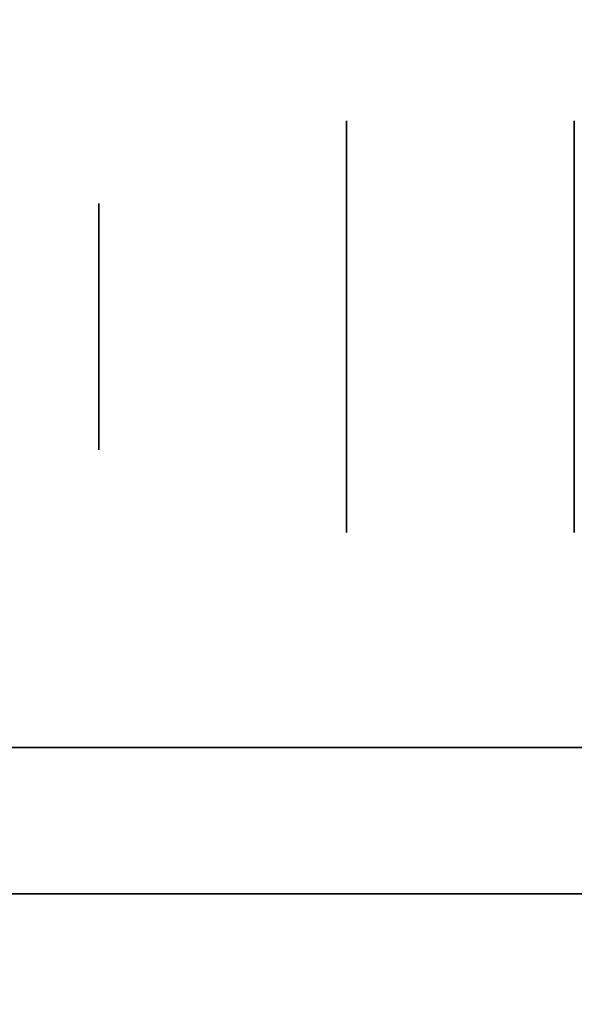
# Model space of a CAD drawing. Extents: x 413.3 to 457.5, y 5047.8 to 5050.
# Tile 248 of 256: x 427.3231 to 427.3591, y 5049.8178 to 5049.8818. Entities that reach past the tile are written whole.
import ezdxf

# ---------------------------------------------------------------- set-up
doc = ezdxf.new("R2010")
doc.units = 0
doc.header["$LTSCALE"] = 150
doc.header["$MEASUREMENT"] = 0
doc.layers.add('3DFACE_BOLT', color=7, linetype='CONTINUOUS')
doc.layers.add('3DFACE_SHAPE', color=7, linetype='CONTINUOUS')

msp = doc.modelspace()

# ---------------------------------------------------------------- linework, layer by layer
at = {"layer": '3DFACE_BOLT', "color": 1}
for points, invisible_edges in [([(427.359139, 5049.875234, -0.135), (427.359139, 5049.868547, -0.146583), (427.344339, 5049.875234, -0.135)], 14), ([(427.344339, 5049.875234, -0.135), (427.359139, 5049.868547, -0.146583), (427.344339, 5049.868547, -0.146583)], 3), ([(427.359139, 5049.868547, -0.123417), (427.359139, 5049.875234, -0.135), (427.344339, 5049.868547, -0.123417)], 14), ([(427.344339, 5049.868547, -0.123417), (427.359139, 5049.875234, -0.135), (427.344339, 5049.875234, -0.135)], 3), ([(427.344339, 5049.875234, -0.135), (427.344339, 5049.868547, -0.146583), (427.344339, 5049.868547, -0.123417)], 2), ([(427.359139, 5049.875234, -0.065), (427.359139, 5049.868547, -0.076583), (427.344339, 5049.875234, -0.065)], 14), ([(427.344339, 5049.875234, -0.065), (427.359139, 5049.868547, -0.076583), (427.344339, 5049.868547, -0.076583)], 3), ([(427.359139, 5049.868547, -0.053417), (427.359139, 5049.875234, -0.065), (427.344339, 5049.868547, -0.053417)], 14), ([(427.344339, 5049.868547, -0.053417), (427.359139, 5049.875234, -0.065), (427.344339, 5049.875234, -0.065)], 3), ([(427.344339, 5049.875234, -0.065), (427.344339, 5049.868547, -0.076583), (427.344339, 5049.868547, -0.053417)], 2), ([(427.378239, 5049.869859, -0.135), (427.378239, 5049.869468, -0.137472), (427.328239, 5049.869859, -0.135)], 14), ([(427.328239, 5049.869859, -0.135), (427.378239, 5049.869468, -0.137472), (427.328239, 5049.869468, -0.137472)], 3), ([(427.378239, 5049.869468, -0.132528), (427.378239, 5049.869859, -0.135), (427.328239, 5049.869468, -0.132528)], 14), ([(427.328239, 5049.869468, -0.132528), (427.378239, 5049.869859, -0.135), (427.328239, 5049.869859, -0.135)], 3), ([(427.328239, 5049.869859, -0.135), (427.328239, 5049.869468, -0.137472), (427.328239, 5049.869468, -0.132528)], 2), ([(427.378239, 5049.869859, -0.065), (427.378239, 5049.869468, -0.067472), (427.328239, 5049.869859, -0.065)], 14), ([(427.328239, 5049.869859, -0.065), (427.378239, 5049.869468, -0.067472), (427.328239, 5049.869468, -0.067472)], 3), ([(427.378239, 5049.869468, -0.062528), (427.378239, 5049.869859, -0.065), (427.328239, 5049.869468, -0.062528)], 14), ([(427.328239, 5049.869468, -0.062528), (427.378239, 5049.869859, -0.065), (427.328239, 5049.869859, -0.065)], 3), ([(427.328239, 5049.869859, -0.065), (427.328239, 5049.869468, -0.067472), (427.328239, 5049.869468, -0.062528)], 2), ([(427.378239, 5049.869468, -0.137472), (427.378239, 5049.868332, -0.139702), (427.328239, 5049.869468, -0.137472)], 14), ([(427.328239, 5049.869468, -0.137472), (427.378239, 5049.868332, -0.139702), (427.328239, 5049.868332, -0.139702)], 3), ([(427.378239, 5049.868332, -0.130298), (427.378239, 5049.869468, -0.132528), (427.328239, 5049.868332, -0.130298)], 14), ([(427.328239, 5049.868332, -0.130298), (427.378239, 5049.869468, -0.132528), (427.328239, 5049.869468, -0.132528)], 3), ([(427.328239, 5049.869468, -0.137472), (427.328239, 5049.868332, -0.139702), (427.328239, 5049.869468, -0.132528)], 14), ([(427.328239, 5049.869468, -0.132528), (427.328239, 5049.868332, -0.139702), (427.328239, 5049.868332, -0.130298)], 3), ([(427.378239, 5049.869468, -0.067472), (427.378239, 5049.868332, -0.069702), (427.328239, 5049.869468, -0.067472)], 14), ([(427.328239, 5049.869468, -0.067472), (427.378239, 5049.868332, -0.069702), (427.328239, 5049.868332, -0.069702)], 3), ([(427.378239, 5049.868332, -0.060298), (427.378239, 5049.869468, -0.062528), (427.328239, 5049.868332, -0.060298)], 14), ([(427.328239, 5049.868332, -0.060298), (427.378239, 5049.869468, -0.062528), (427.328239, 5049.869468, -0.062528)], 3), ([(427.328239, 5049.869468, -0.067472), (427.328239, 5049.868332, -0.069702), (427.328239, 5049.869468, -0.062528)], 14), ([(427.328239, 5049.869468, -0.062528), (427.328239, 5049.868332, -0.069702), (427.328239, 5049.868332, -0.060298)], 3), ([(427.378239, 5049.868332, -0.139702), (427.378239, 5049.866562, -0.141472), (427.328239, 5049.868332, -0.139702)], 14), ([(427.328239, 5049.868332, -0.139702), (427.378239, 5049.866562, -0.141472), (427.328239, 5049.866562, -0.141472)], 3), ([(427.378239, 5049.866562, -0.128528), (427.378239, 5049.868332, -0.130298), (427.328239, 5049.866562, -0.128528)], 14), ([(427.328239, 5049.866562, -0.128528), (427.378239, 5049.868332, -0.130298), (427.328239, 5049.868332, -0.130298)], 3), ([(427.328239, 5049.868332, -0.139702), (427.328239, 5049.866562, -0.141472), (427.328239, 5049.868332, -0.130298)], 14), ([(427.328239, 5049.868332, -0.130298), (427.328239, 5049.866562, -0.141472), (427.328239, 5049.866562, -0.128528)], 3), ([(427.378239, 5049.868332, -0.069702), (427.378239, 5049.866562, -0.071472), (427.328239, 5049.868332, -0.069702)], 14), ([(427.328239, 5049.868332, -0.069702), (427.378239, 5049.866562, -0.071472), (427.328239, 5049.866562, -0.071472)], 3), ([(427.378239, 5049.866562, -0.058528), (427.378239, 5049.868332, -0.060298), (427.328239, 5049.866562, -0.058528)], 14), ([(427.328239, 5049.866562, -0.058528), (427.378239, 5049.868332, -0.060298), (427.328239, 5049.868332, -0.060298)], 3), ([(427.328239, 5049.868332, -0.069702), (427.328239, 5049.866562, -0.071472), (427.328239, 5049.868332, -0.060298)], 14), ([(427.328239, 5049.868332, -0.060298), (427.328239, 5049.866562, -0.071472), (427.328239, 5049.866562, -0.058528)], 3), ([(427.359139, 5049.868547, -0.146583), (427.359139, 5049.855172, -0.146583), (427.344339, 5049.868547, -0.146583)], 14), ([(427.344339, 5049.868547, -0.146583), (427.359139, 5049.855172, -0.146583), (427.344339, 5049.855172, -0.146583)], 3), ([(427.359139, 5049.855172, -0.123417), (427.359139, 5049.868547, -0.123417), (427.344339, 5049.855172, -0.123417)], 14), ([(427.344339, 5049.855172, -0.123417), (427.359139, 5049.868547, -0.123417), (427.344339, 5049.868547, -0.123417)], 3), ([(427.344339, 5049.868547, -0.146583), (427.344339, 5049.855172, -0.146583), (427.344339, 5049.868547, -0.123417)], 14), ([(427.344339, 5049.868547, -0.123417), (427.344339, 5049.855172, -0.146583), (427.344339, 5049.855172, -0.123417)], 3), ([(427.359139, 5049.868547, -0.076583), (427.359139, 5049.855172, -0.076583), (427.344339, 5049.868547, -0.076583)], 14), ([(427.344339, 5049.868547, -0.076583), (427.359139, 5049.855172, -0.076583), (427.344339, 5049.855172, -0.076583)], 3), ([(427.359139, 5049.855172, -0.053417), (427.359139, 5049.868547, -0.053417), (427.344339, 5049.855172, -0.053417)], 14), ([(427.344339, 5049.855172, -0.053417), (427.359139, 5049.868547, -0.053417), (427.344339, 5049.868547, -0.053417)], 3), ([(427.344339, 5049.868547, -0.076583), (427.344339, 5049.855172, -0.076583), (427.344339, 5049.868547, -0.053417)], 14), ([(427.344339, 5049.868547, -0.053417), (427.344339, 5049.855172, -0.076583), (427.344339, 5049.855172, -0.053417)], 3), ([(427.359139, 5049.868547, -0.123417), (427.359139, 5049.855172, -0.123417), (427.359139, 5049.868547, -0.146583)], 14), ([(427.359139, 5049.868547, -0.146583), (427.359139, 5049.855172, -0.123417), (427.359139, 5049.855172, -0.146583)], 3), ([(427.359139, 5049.868547, -0.053417), (427.359139, 5049.855172, -0.053417), (427.359139, 5049.868547, -0.076583)], 14), ([(427.359139, 5049.868547, -0.076583), (427.359139, 5049.855172, -0.053417), (427.359139, 5049.855172, -0.076583)], 3), ([(427.378239, 5049.866562, -0.141472), (427.378239, 5049.864332, -0.142608), (427.328239, 5049.866562, -0.141472)], 14), ([(427.328239, 5049.866562, -0.141472), (427.378239, 5049.864332, -0.142608), (427.328239, 5049.864332, -0.142608)], 3), ([(427.378239, 5049.864332, -0.127392), (427.378239, 5049.866562, -0.128528), (427.328239, 5049.864332, -0.127392)], 14), ([(427.328239, 5049.864332, -0.127392), (427.378239, 5049.866562, -0.128528), (427.328239, 5049.866562, -0.128528)], 3), ([(427.328239, 5049.866562, -0.141472), (427.328239, 5049.864332, -0.142608), (427.328239, 5049.866562, -0.128528)], 14), ([(427.328239, 5049.866562, -0.128528), (427.328239, 5049.864332, -0.142608), (427.328239, 5049.864332, -0.127392)], 3), ([(427.378239, 5049.866562, -0.071472), (427.378239, 5049.864332, -0.072608), (427.328239, 5049.866562, -0.071472)], 14), ([(427.328239, 5049.866562, -0.071472), (427.378239, 5049.864332, -0.072608), (427.328239, 5049.864332, -0.072608)], 3), ([(427.378239, 5049.864332, -0.057392), (427.378239, 5049.866562, -0.058528), (427.328239, 5049.864332, -0.057392)], 14), ([(427.328239, 5049.864332, -0.057392), (427.378239, 5049.866562, -0.058528), (427.328239, 5049.866562, -0.058528)], 3), ([(427.328239, 5049.866562, -0.071472), (427.328239, 5049.864332, -0.072608), (427.328239, 5049.866562, -0.058528)], 14), ([(427.328239, 5049.866562, -0.058528), (427.328239, 5049.864332, -0.072608), (427.328239, 5049.864332, -0.057392)], 3), ([(427.378239, 5049.864332, -0.142608), (427.378239, 5049.861859, -0.143), (427.328239, 5049.864332, -0.142608)], 14), ([(427.328239, 5049.864332, -0.142608), (427.378239, 5049.861859, -0.143), (427.328239, 5049.861859, -0.143)], 3), ([(427.378239, 5049.861859, -0.127), (427.378239, 5049.864332, -0.127392), (427.328239, 5049.861859, -0.127)], 14), ([(427.328239, 5049.861859, -0.127), (427.378239, 5049.864332, -0.127392), (427.328239, 5049.864332, -0.127392)], 3), ([(427.328239, 5049.864332, -0.142608), (427.328239, 5049.861859, -0.143), (427.328239, 5049.864332, -0.127392)], 14), ([(427.328239, 5049.864332, -0.127392), (427.328239, 5049.861859, -0.143), (427.328239, 5049.861859, -0.127)], 3), ([(427.378239, 5049.864332, -0.072608), (427.378239, 5049.861859, -0.073), (427.328239, 5049.864332, -0.072608)], 14), ([(427.328239, 5049.864332, -0.072608), (427.378239, 5049.861859, -0.073), (427.328239, 5049.861859, -0.073)], 3), ([(427.378239, 5049.861859, -0.057), (427.378239, 5049.864332, -0.057392), (427.328239, 5049.861859, -0.057)], 14), ([(427.328239, 5049.861859, -0.057), (427.378239, 5049.864332, -0.057392), (427.328239, 5049.864332, -0.057392)], 3), ([(427.328239, 5049.864332, -0.072608), (427.328239, 5049.861859, -0.073), (427.328239, 5049.864332, -0.057392)], 14), ([(427.328239, 5049.864332, -0.057392), (427.328239, 5049.861859, -0.073), (427.328239, 5049.861859, -0.057)], 3), ([(427.378239, 5049.861859, -0.143), (427.378239, 5049.859387, -0.142608), (427.328239, 5049.861859, -0.143)], 14), ([(427.328239, 5049.861859, -0.143), (427.378239, 5049.859387, -0.142608), (427.328239, 5049.859387, -0.142608)], 3), ([(427.378239, 5049.859387, -0.127392), (427.378239, 5049.861859, -0.127), (427.328239, 5049.859387, -0.127392)], 14), ([(427.328239, 5049.859387, -0.127392), (427.378239, 5049.861859, -0.127), (427.328239, 5049.861859, -0.127)], 3), ([(427.328239, 5049.861859, -0.143), (427.328239, 5049.859387, -0.142608), (427.328239, 5049.861859, -0.127)], 14), ([(427.328239, 5049.861859, -0.127), (427.328239, 5049.859387, -0.142608), (427.328239, 5049.859387, -0.127392)], 3), ([(427.378239, 5049.861859, -0.073), (427.378239, 5049.859387, -0.072608), (427.328239, 5049.861859, -0.073)], 14), ([(427.328239, 5049.861859, -0.073), (427.378239, 5049.859387, -0.072608), (427.328239, 5049.859387, -0.072608)], 3), ([(427.378239, 5049.859387, -0.057392), (427.378239, 5049.861859, -0.057), (427.328239, 5049.859387, -0.057392)], 14), ([(427.328239, 5049.859387, -0.057392), (427.378239, 5049.861859, -0.057), (427.328239, 5049.861859, -0.057)], 3), ([(427.328239, 5049.861859, -0.073), (427.328239, 5049.859387, -0.072608), (427.328239, 5049.861859, -0.057)], 14), ([(427.328239, 5049.861859, -0.057), (427.328239, 5049.859387, -0.072608), (427.328239, 5049.859387, -0.057392)], 3), ([(427.378239, 5049.859387, -0.142608), (427.378239, 5049.857157, -0.141472), (427.328239, 5049.859387, -0.142608)], 14), ([(427.328239, 5049.859387, -0.142608), (427.378239, 5049.857157, -0.141472), (427.328239, 5049.857157, -0.141472)], 3), ([(427.378239, 5049.857157, -0.128528), (427.378239, 5049.859387, -0.127392), (427.328239, 5049.857157, -0.128528)], 14), ([(427.328239, 5049.857157, -0.128528), (427.378239, 5049.859387, -0.127392), (427.328239, 5049.859387, -0.127392)], 3), ([(427.328239, 5049.859387, -0.142608), (427.328239, 5049.857157, -0.141472), (427.328239, 5049.859387, -0.127392)], 14), ([(427.328239, 5049.859387, -0.127392), (427.328239, 5049.857157, -0.141472), (427.328239, 5049.857157, -0.128528)], 3), ([(427.378239, 5049.859387, -0.072608), (427.378239, 5049.857157, -0.071472), (427.328239, 5049.859387, -0.072608)], 14), ([(427.328239, 5049.859387, -0.072608), (427.378239, 5049.857157, -0.071472), (427.328239, 5049.857157, -0.071472)], 3), ([(427.378239, 5049.857157, -0.058528), (427.378239, 5049.859387, -0.057392), (427.328239, 5049.857157, -0.058528)], 14), ([(427.328239, 5049.857157, -0.058528), (427.378239, 5049.859387, -0.057392), (427.328239, 5049.859387, -0.057392)], 3), ([(427.328239, 5049.859387, -0.072608), (427.328239, 5049.857157, -0.071472), (427.328239, 5049.859387, -0.057392)], 14), ([(427.328239, 5049.859387, -0.057392), (427.328239, 5049.857157, -0.071472), (427.328239, 5049.857157, -0.058528)], 3), ([(427.378239, 5049.857157, -0.141472), (427.378239, 5049.855387, -0.139702), (427.328239, 5049.857157, -0.141472)], 14), ([(427.328239, 5049.857157, -0.141472), (427.378239, 5049.855387, -0.139702), (427.328239, 5049.855387, -0.139702)], 3), ([(427.378239, 5049.855387, -0.130298), (427.378239, 5049.857157, -0.128528), (427.328239, 5049.855387, -0.130298)], 14), ([(427.328239, 5049.855387, -0.130298), (427.378239, 5049.857157, -0.128528), (427.328239, 5049.857157, -0.128528)], 3), ([(427.328239, 5049.857157, -0.141472), (427.328239, 5049.855387, -0.139702), (427.328239, 5049.857157, -0.128528)], 14), ([(427.328239, 5049.857157, -0.128528), (427.328239, 5049.855387, -0.139702), (427.328239, 5049.855387, -0.130298)], 3), ([(427.378239, 5049.857157, -0.071472), (427.378239, 5049.855387, -0.069702), (427.328239, 5049.857157, -0.071472)], 14), ([(427.328239, 5049.857157, -0.071472), (427.378239, 5049.855387, -0.069702), (427.328239, 5049.855387, -0.069702)], 3), ([(427.378239, 5049.855387, -0.060298), (427.378239, 5049.857157, -0.058528), (427.328239, 5049.855387, -0.060298)], 14), ([(427.328239, 5049.855387, -0.060298), (427.378239, 5049.857157, -0.058528), (427.328239, 5049.857157, -0.058528)], 3), ([(427.328239, 5049.857157, -0.071472), (427.328239, 5049.855387, -0.069702), (427.328239, 5049.857157, -0.058528)], 14), ([(427.328239, 5049.857157, -0.058528), (427.328239, 5049.855387, -0.069702), (427.328239, 5049.855387, -0.060298)], 3), ([(427.378239, 5049.855387, -0.139702), (427.378239, 5049.854251, -0.137472), (427.328239, 5049.855387, -0.139702)], 14), ([(427.328239, 5049.855387, -0.139702), (427.378239, 5049.854251, -0.137472), (427.328239, 5049.854251, -0.137472)], 3), ([(427.378239, 5049.854251, -0.132528), (427.378239, 5049.855387, -0.130298), (427.328239, 5049.854251, -0.132528)], 14), ([(427.328239, 5049.854251, -0.132528), (427.378239, 5049.855387, -0.130298), (427.328239, 5049.855387, -0.130298)], 3), ([(427.328239, 5049.855387, -0.139702), (427.328239, 5049.854251, -0.137472), (427.328239, 5049.855387, -0.130298)], 14), ([(427.328239, 5049.855387, -0.130298), (427.328239, 5049.854251, -0.137472), (427.328239, 5049.854251, -0.132528)], 3), ([(427.378239, 5049.855387, -0.069702), (427.378239, 5049.854251, -0.067472), (427.328239, 5049.855387, -0.069702)], 14), ([(427.328239, 5049.855387, -0.069702), (427.378239, 5049.854251, -0.067472), (427.328239, 5049.854251, -0.067472)], 3), ([(427.378239, 5049.854251, -0.062528), (427.378239, 5049.855387, -0.060298), (427.328239, 5049.854251, -0.062528)], 14), ([(427.328239, 5049.854251, -0.062528), (427.378239, 5049.855387, -0.060298), (427.328239, 5049.855387, -0.060298)], 3), ([(427.328239, 5049.855387, -0.069702), (427.328239, 5049.854251, -0.067472), (427.328239, 5049.855387, -0.060298)], 14), ([(427.328239, 5049.855387, -0.060298), (427.328239, 5049.854251, -0.067472), (427.328239, 5049.854251, -0.062528)], 3), ([(427.359139, 5049.855172, -0.146583), (427.359139, 5049.848484, -0.135), (427.344339, 5049.855172, -0.146583)], 14), ([(427.344339, 5049.855172, -0.146583), (427.359139, 5049.848484, -0.135), (427.344339, 5049.848484, -0.135)], 3), ([(427.359139, 5049.848484, -0.135), (427.359139, 5049.855172, -0.123417), (427.344339, 5049.848484, -0.135)], 14), ([(427.344339, 5049.848484, -0.135), (427.359139, 5049.855172, -0.123417), (427.344339, 5049.855172, -0.123417)], 3), ([(427.344339, 5049.855172, -0.146583), (427.344339, 5049.848484, -0.135), (427.344339, 5049.855172, -0.123417)], 12), ([(427.359139, 5049.855172, -0.076583), (427.359139, 5049.848484, -0.065), (427.344339, 5049.855172, -0.076583)], 14), ([(427.344339, 5049.855172, -0.076583), (427.359139, 5049.848484, -0.065), (427.344339, 5049.848484, -0.065)], 3), ([(427.359139, 5049.848484, -0.065), (427.359139, 5049.855172, -0.053417), (427.344339, 5049.848484, -0.065)], 14), ([(427.344339, 5049.848484, -0.065), (427.359139, 5049.855172, -0.053417), (427.344339, 5049.855172, -0.053417)], 3), ([(427.344339, 5049.855172, -0.076583), (427.344339, 5049.848484, -0.065), (427.344339, 5049.855172, -0.053417)], 12), ([(427.359139, 5049.855172, -0.123417), (427.359139, 5049.848484, -0.135), (427.359139, 5049.855172, -0.146583)], 12), ([(427.359139, 5049.855172, -0.053417), (427.359139, 5049.848484, -0.065), (427.359139, 5049.855172, -0.076583)], 12), ([(427.378239, 5049.854251, -0.137472), (427.378239, 5049.853859, -0.135), (427.328239, 5049.854251, -0.137472)], 14), ([(427.328239, 5049.854251, -0.137472), (427.378239, 5049.853859, -0.135), (427.328239, 5049.853859, -0.135)], 3), ([(427.378239, 5049.853859, -0.135), (427.378239, 5049.854251, -0.132528), (427.328239, 5049.853859, -0.135)], 14), ([(427.328239, 5049.853859, -0.135), (427.378239, 5049.854251, -0.132528), (427.328239, 5049.854251, -0.132528)], 3), ([(427.328239, 5049.854251, -0.137472), (427.328239, 5049.853859, -0.135), (427.328239, 5049.854251, -0.132528)], 12), ([(427.378239, 5049.854251, -0.067472), (427.378239, 5049.853859, -0.065), (427.328239, 5049.854251, -0.067472)], 14), ([(427.328239, 5049.854251, -0.067472), (427.378239, 5049.853859, -0.065), (427.328239, 5049.853859, -0.065)], 3), ([(427.378239, 5049.853859, -0.065), (427.378239, 5049.854251, -0.062528), (427.328239, 5049.853859, -0.065)], 14), ([(427.328239, 5049.853859, -0.065), (427.378239, 5049.854251, -0.062528), (427.328239, 5049.854251, -0.062528)], 3), ([(427.328239, 5049.854251, -0.067472), (427.328239, 5049.853859, -0.065), (427.328239, 5049.854251, -0.062528)], 12)]:
    msp.add_3dface(points, dxfattribs=dict(at, invisible_edges=invisible_edges))
at = {"layer": '3DFACE_SHAPE', "color": 13}
for points, invisible_edges in [([(427.365539, 5050.025014, -0.1905), (427.26869, 5050.025153, -0.1905), (427.26554, 5047.825153, -0.1905)], 12), ([(427.26869, 5050.025153, -0.0095), (427.362442, 5047.861866, -0.0095), (427.26554, 5047.825153, -0.0095)], 3), ([(427.468689, 5050.024866), (427.26869, 5050.025153), (427.26554, 5047.825153)], 12), ([(427.26554, 5047.825153, -0.2), (427.26869, 5050.025153, -0.2), (427.465539, 5047.824866, -0.2)], 2), ([(427.362389, 5047.825014, -0.1905), (427.365539, 5050.025014, -0.1905), (427.26554, 5047.825153, -0.1905)], 2), ([(427.465539, 5047.824866), (427.468689, 5050.024866), (427.26554, 5047.825153)], 2), ([(427.365487, 5049.988164, -0.0095), (427.365306, 5049.861864, -0.0095), (427.26869, 5050.025153, -0.0095)], 14), ([(427.26869, 5050.025153, -0.0095), (427.365306, 5049.861864, -0.0095), (427.362623, 5047.988166, -0.0095)], 13), ([(427.362623, 5047.988166, -0.0095), (427.362442, 5047.861866, -0.0095), (427.26869, 5050.025153, -0.0095)], 14), ([(427.26869, 5050.025153, -0.2), (427.468689, 5050.024866, -0.2), (427.465539, 5047.824866, -0.2)], 12), ([(427.268689, 5049.834509, -2.5), (427.365539, 5049.834509, -2.5), (427.268689, 5049.825009, -2.5)], 2), ([(427.365539, 5049.834509, -2.5), (427.371839, 5049.834509, -2.5), (427.268689, 5049.825009, -2.5)], 15), ([(427.268689, 5049.825009, -2.5), (427.371839, 5049.834509, -2.5), (427.468689, 5049.825009, -2.5)], 3), ([(427.468689, 5049.825009, -0.2), (427.365539, 5049.834509, -0.2), (427.268689, 5049.825009, -0.2)], 3), ([(427.365539, 5049.834509, -0.2), (427.268689, 5049.834509, -0.2), (427.268689, 5049.825009, -0.2)], 12), ([(427.268689, 5049.834509, -2.5), (427.268689, 5049.834509, -0.2), (427.365539, 5049.834509, -2.5)], 2), ([(427.268689, 5049.834509, -0.2), (427.365539, 5049.834509, -0.2), (427.365539, 5049.834509, -2.5)], 12), ([(427.468689, 5049.825009, -2.5), (427.468689, 5049.825009, -0.2), (427.268689, 5049.825009, -2.5)], 2), ([(427.468689, 5049.825009, -0.2), (427.268689, 5049.825009, -0.2), (427.268689, 5049.825009, -2.5)], 12)]:
    msp.add_3dface(points, dxfattribs=dict(at, invisible_edges=invisible_edges))

doc.saveas('drawing.dxf')
